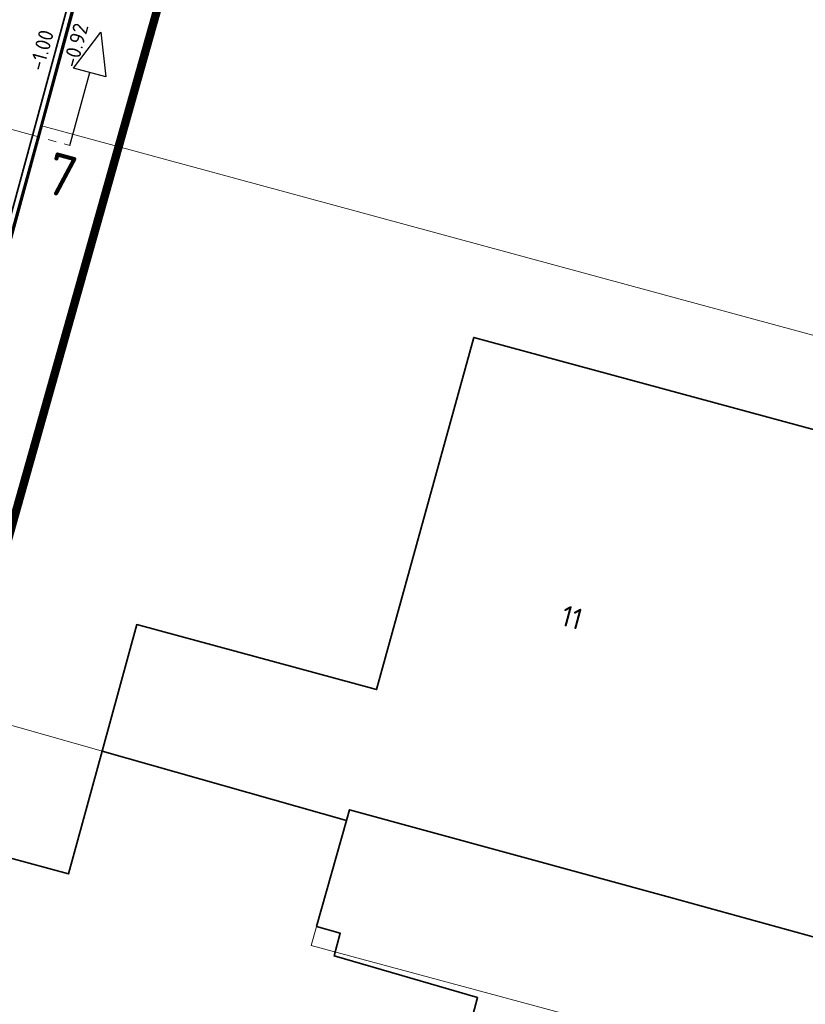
# Model space of a CAD drawing. Header units: metres. Extents: x 2514 to 227642, y 1683 to 852646.
# Tile 57 of 256: x 113631 to 113650, y 426348 to 426372. Entities that reach past the tile are written whole.
import ezdxf
from ezdxf.enums import TextEntityAlignment as Align
from ezdxf.lldxf.tags import DXFTag

# ---------------------------------------------------------------- set-up
doc = ezdxf.new("R2010")
doc.units = ezdxf.units.M
doc.linetypes.add('XX-CENTER', pattern=[8, 5, -1, 1, -1])
for name, color, linetype, lineweight in [('B-WE-KG-GRENS_PERCEEL-GV', 252, 'KG-PERCEEL', 18), ('B-WE-OG-BEBOUWING-GV', 4, 'Continuous', 35), ('B-WE-OG-BEBOUWING_HUISNUMMER-T25-200', 7, 'Continuous', 25), ('N-WE-KG-WERKGRENS-G', 7, 'XX-CENTER', 35), ('N-WE-VH-KANTOPSLUITING_ACHTERKANTBAND-G', 1, 'Continuous', 50), ('N-WE-VH-KANTOPSLUITING_GELEIDEBAND-G', 2, 'Continuous', 35), ('N-WE-VH-NAP-T18', 1, 'Continuous', 18), ('X-XX-AL-VERWIJZING-S', 7, 'Continuous', 25), ('X-XX-AL-VERWIJZING_DOORSNEDE-G', 7, 'XX-CENTER', 18)]:
    doc.layers.add(name, color=color, linetype=linetype, lineweight=lineweight)
doc.styles.add('ISO', font='NLCS-ISO.ttf')
doc.styles.add('NLCS-ISO', font='NLCS-ISO.ttf', dxfattribs={"height": 1.8})
doc.styles.add('NLCS-ISO-M200-T25', font='NLCS-ISO.ttf', dxfattribs={"height": 0.5})
doc.styles.get("Standard").update_dxf_attribs({"font": 'romans'})
tags = doc.linetypes.add('KG-PERCEEL', pattern='A,5.5,-2,["P",Standard,S=1.8,R=0,X=-0.5,Y=-0.9],-2,5.5,-2,[5,NLCS.SHX,S=0.75,R=0,X=0,Y=0],-2', length=19).pattern_tags.tags
tags[6] = DXFTag(74, 10)

# ---------------------------------------------------------------- blocks, each defined once
blk = doc.blocks.new('SAL-VERWIJZING_DOORSNEDE_BOVEN-SO')
for p, q in [((-2, 9), (0, 14)), ((0, 14), (2, 9)), ((2, 9), (-2, 9)), ((0, 0), (0, 9))]:
    blk.add_line(p, q)
at = {"lineweight": 50, "style": 'NLCS-ISO'}
blk.add_attdef('...', text='', height=5, dxfattribs=at).set_placement((-0.05, -1.19), align=Align.TOP_CENTER)

msp = doc.modelspace()

# ---------------------------------------------------------------- linework, layer by layer
at = {"layer": 'B-WE-KG-GRENS_PERCEEL-GV', "ltscale": 0.2}
msp.add_lwpolyline([(113639.628, 426394.814), (113638.829, 426394.099), (113638.433, 426393.723), (113637.75, 426391.928), (113631.603, 426369.059), (113650.828, 426363.841), (113653.649, 426380.612), (113656.492, 426380.108), (113658.574, 426391.536)], close=True, dxfattribs=at)
msp.add_lwpolyline([(113631.603, 426369.059), (113627.896, 426355.613), (113638.9, 426352.495), (113638.057, 426349.511), (113665.804, 426342.028), (113670.303, 426358.555)], dxfattribs=at)
at = {"layer": 'B-WE-OG-BEBOUWING-GV'}
for points in [[(113653.133, 426360.972), (113649.703, 426361.902), (113641.933, 426364.008), (113639.616, 426355.611), (113633.901, 426357.16), (113633.076, 426354.145), (113638.9, 426352.495), (113638.972, 426352.749), (113646.619, 426350.653), (113650.079, 426349.704)], [(113638.9, 426352.495), (113633.076, 426354.145), (113632.274, 426351.217), (113630.866, 426351.603), (113628.176, 426341.801), (113631.84, 426340.795), (113631.539, 426339.696), (113639.255, 426337.577), (113639.829, 426339.987), (113642.022, 426348.272), (113638.605, 426349.264), (113638.751, 426349.803), (113638.185, 426349.963)]]:
    msp.add_lwpolyline(points, close=True, dxfattribs=at)
at = {"layer": 'N-WE-KG-WERKGRENS-G', "ltscale": 0.5, "const_width": 0.2, "flags": 128}
msp.add_lwpolyline([(113644.37, 426393.515), (113677.311, 426387.81), (113654.836, 426305.024, 0.490671), (113660.567, 426297.441), (113723.502, 426286.064, -0.464347), (113727.554, 426279.029), (113715.781, 426246.949, -0.428326), (113710.445, 426244.632), (113609.459, 426261.846, -0.401424), (113605.096, 426267.725), (113639.109, 426388.598), (113642.957, 426388.013)], format="xyb", close=True, dxfattribs=at)
at = {"layer": 'N-WE-VH-KANTOPSLUITING_ACHTERKANTBAND-G', "ltscale": 0.2}
msp.add_line((113638.611, 426394.716), (113604.282, 426268.458), dxfattribs=at)
at = {"layer": 'N-WE-VH-KANTOPSLUITING_GELEIDEBAND-G', "ltscale": 0.2}
msp.add_line((113638.467, 426394.755), (113604.138, 426268.497), dxfattribs=at)
at = {"layer": 'X-XX-AL-VERWIJZING_DOORSNEDE-G', "ltscale": 0.2, "flags": 128}
msp.add_lwpolyline([(113615.188, 426373.238), (113632.307, 426368.584)], dxfattribs=at)

# ---------------------------------------------------------------- block references
at = {"layer": 'X-XX-AL-VERWIJZING-S', "ltscale": 0.2, "xscale": 0.2, "yscale": 0.2, "zscale": 0.2, "rotation": 344.7893012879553}
msp.add_blockref('SAL-VERWIJZING_DOORSNEDE_BOVEN-SO', (113632.307, 426368.584), dxfattribs=at).add_auto_attribs({'...': '7'})

# ---------------------------------------------------------------- texts
at = {"layer": 'B-WE-OG-BEBOUWING_HUISNUMMER-T25-200', "style": 'NLCS-ISO-M200-T25'}
msp.add_text('11', height=0.5, rotation=345, dxfattribs=at).set_placement((113644.272, 426357.333), align=Align.MIDDLE)
at = {"layer": 'N-WE-VH-NAP-T18', "style": 'ISO'}
for s, p in [('-0.92', (113632.478, 426370.412)), ('-1.00', (113631.677, 426370.333))]:
    msp.add_text(s, height=0.36, rotation=74.7893, dxfattribs=at).set_placement(p)

doc.saveas('drawing.dxf')
